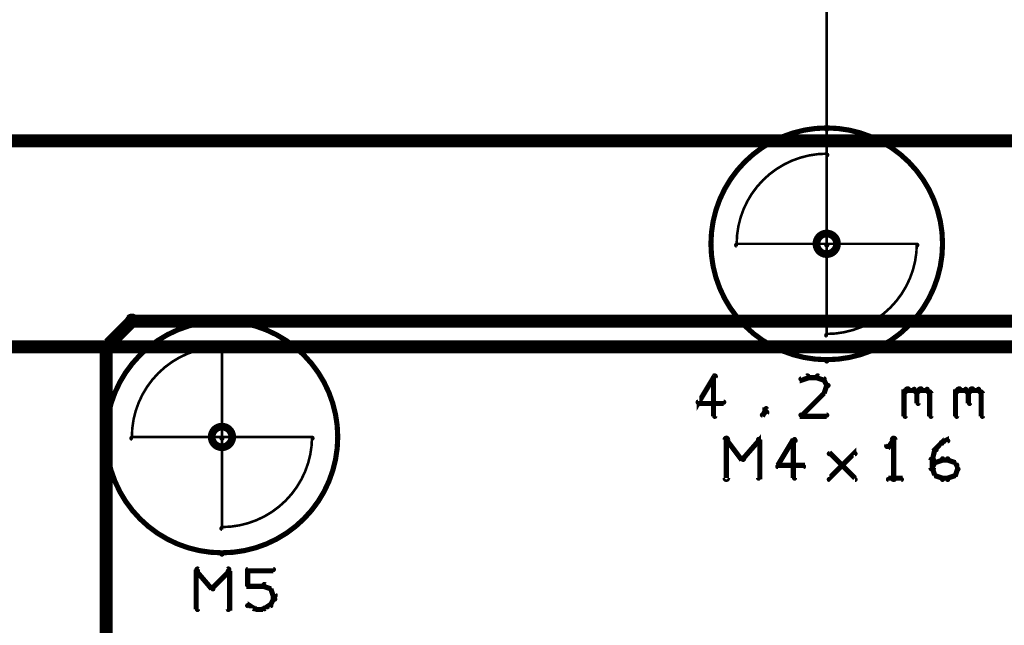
# Model space of a CAD drawing. Extents: x 35 to 575, y 26 to 553.
# Tile 82 of 125: x 141 to 179, y 506 to 530. Entities that reach past the tile are written whole.
import ezdxf

# ---------------------------------------------------------------- set-up
doc = ezdxf.new("R2010")
doc.units = 0
doc.layers.get('0').update_dxf_attribs({"linetype": 'CONTINUOUS'})
for name, color, linetype in [('BOTTOM', 22, 'CONTINUOUS'), ('COPPER', 2, 'CONTINUOUS'), ('DIMENSIONS', 3, 'CONTINUOUS'), ('DRAWING', 1, 'CONTINUOUS'), ('DRAWING2', 4, 'CONTINUOUS'), ('DRAWINGBOTTOM', 6, 'CONTINUOUS'), ('OUTLINES', 5, 'CONTINUOUS')]:
    doc.layers.add(name, color=color, linetype=linetype)

# ---------------------------------------------------------------- blocks, each defined once
blk = doc.blocks.new('VIA')
at = {"const_width": 0.3}
blk.add_lwpolyline([(-0.4, 0, 1), (0.4, 0, 1)], format="xyb", close=True, dxfattribs=at)

msp = doc.modelspace()

# ---------------------------------------------------------------- linework, layer by layer
at = {"layer": 'BOTTOM', "color": 251}
msp.add_lwpolyline([(199.4, 518, 0.5, 0.5, 0), (145.4, 518, 0, 0, 0), (145.4, 518, 0.3, 0.3, 0), (145.4, 518.1, 0.3, 0.3, 1), (145.4, 517.8, 0, 0, 0), (145.5, 517.9, 0.3, 0.3, 1), (145.3, 518.1, 0, 0, 0), (145.4, 518, 0, 0, 0), (145.4, 518, 0.5, 0.5, 0), (144.4, 517, 0, 0, 0), (144.4, 517, 0.3, 0.3, 0), (144.3, 517.1, 0.3, 0.3, 1), (144.5, 516.9, 0, 0, 0), (144.5, 517, 0.3, 0.3, 1), (144.3, 517, 0, 0, 0), (144.4, 517, 0, 0, 0), (144.4, 517, 0.5, 0.5, 0), (144.4, 463, 0, 0, 0)], format="xyseb", dxfattribs=at)
at = {"layer": 'DIMENSIONS', "color": 94}
for points in [[(172.4, 520.5, 0.1, 0.1, 1), (172.4, 520.5, 0, 0, 0), (172.4, 520.5, 0, 0, 0), (172.4, 520.5, 0.1, 0.1, 0), (172.4, 540.5, 0.1, 0.1, 0), (172.4, 540.5, 0, 0, 0), (172.4, 540.5, 0.1, 0.1, 0), (172.4, 540.5, 0.1, 0.1, 1), (172.4, 540.5, 0, 0, 0)], [(148.3, 525, 0.1, 0.1, 1), (148.3, 524.9, 0, 0, 0), (148.3, 525, 0, 0, 0), (148.3, 525, 0.1, 0.1, 0), (276.9, 525, 0.1, 0.1, 0), (276.9, 525, 0, 0, 0), (276.9, 525, 0.1, 0.1, 0), (276.9, 524.9, 0.1, 0.1, 1), (276.9, 525, 0, 0, 0)]]:
    msp.add_lwpolyline(points, format="xyseb", dxfattribs=at)
at = {"layer": 'DRAWING', "color": 2}
for points in [[(94.9, 460, 0.5, 0.5, 0), (249.9, 460, 0, 0, 0), (249.9, 460, 0.3, 0.3, 0), (249.9, 459.8, 0.3, 0.3, 1), (249.9, 460.1, 0, 0, 0), (249.8, 460, 0.3, 0.3, 1), (250, 460, 0, 0, 0), (249.9, 460, 0, 0, 0), (249.9, 460, 0.5, 0.5, 0), (249.9, 525, 0, 0, 0), (249.9, 525, 0.3, 0.3, 0), (250, 525, 0.3, 0.3, 1), (249.8, 525, 0, 0, 0), (249.9, 524.8, 0.3, 0.3, 1), (249.9, 525.1, 0, 0, 0), (249.9, 525, 0, 0, 0), (249.9, 525, 0.5, 0.5, 0), (94.9, 525, 0, 0, 0)], [(168.1, 515.8, 0.1, 0.1, 1), (168, 515.9, 0, 0, 0), (168, 515.8, 0, 0, 0), (168, 515.8, 0.2, 0.2, 0), (167.4, 514.8, 0.2, 0.2, 0), (167.4, 514.8, 0, 0, 0), (167.4, 514.8, 0.1, 0.1, 0), (167.4, 514.9, 0.1, 0.1, 1), (167.5, 514.8, 0, 0, 0)], [(168, 514.3, 0.1, 0.1, 1), (168.1, 514.3, 0, 0, 0), (168, 514.3, 0, 0, 0), (168, 514.3, 0.2, 0.2, 0), (168, 515.8, 0.2, 0.2, 0), (168, 515.8, 0, 0, 0), (168, 515.8, 0.1, 0.1, 0), (168.1, 515.8, 0.1, 0.1, 1), (168, 515.8, 0, 0, 0)], [(171.7, 515.8, 0.1, 0.1, 1), (171.6, 515.9, 0, 0, 0), (171.7, 515.8, 0, 0, 0), (171.7, 515.8, 0.2, 0.2, 0), (171.4, 515.7, 0.2, 0.2, 0), (171.4, 515.7, 0, 0, 0), (171.4, 515.7, 0.1, 0.1, 0), (171.4, 515.8, 0.1, 0.1, 1), (171.4, 515.7, 0, 0, 0)], [(172, 515.8, 0.1, 0.1, 1), (172, 515.9, 0, 0, 0), (172, 515.8, 0, 0, 0), (172, 515.8, 0.2, 0.2, 0), (171.7, 515.8, 0.2, 0.2, 0), (171.7, 515.8, 0, 0, 0), (171.7, 515.8, 0.1, 0.1, 0), (171.7, 515.9, 0.1, 0.1, 1), (171.7, 515.8, 0, 0, 0)], [(172.3, 515.7, 0.1, 0.1, 1), (172.3, 515.8, 0, 0, 0), (172.3, 515.7, 0, 0, 0), (172.3, 515.7, 0.2, 0.2, 0), (172, 515.8, 0.2, 0.2, 0), (172, 515.8, 0, 0, 0), (172, 515.8, 0.1, 0.1, 0), (172.1, 515.9, 0.1, 0.1, 1), (172, 515.8, 0, 0, 0)], [(172.4, 515.5, 0.1, 0.1, 1), (172.5, 515.5, 0, 0, 0), (172.4, 515.5, 0, 0, 0), (172.4, 515.5, 0.2, 0.2, 0), (172.3, 515.7, 0.2, 0.2, 0), (172.3, 515.7, 0, 0, 0), (172.3, 515.7, 0.1, 0.1, 0), (172.3, 515.7, 0.1, 0.1, 1), (172.2, 515.7, 0, 0, 0)], [(171.4, 514.4, 0.1, 0.1, 1), (171.4, 514.3, 0, 0, 0), (171.4, 514.3, 0, 0, 0), (171.4, 514.3, 0.2, 0.2, 0), (172.3, 515.2, 0.2, 0.2, 0), (172.3, 515.2, 0, 0, 0), (172.3, 515.2, 0.1, 0.1, 0), (172.3, 515.2, 0.1, 0.1, 1), (172.3, 515.3, 0, 0, 0)], [(172.2, 515.2, 0.1, 0.1, 1), (172.3, 515.2, 0, 0, 0), (172.3, 515.2, 0, 0, 0), (172.3, 515.2, 0.2, 0.2, 0), (172.4, 515.5, 0.2, 0.2, 0), (172.4, 515.5, 0, 0, 0), (172.4, 515.5, 0.1, 0.1, 0), (172.5, 515.5, 0.1, 0.1, 1), (172.4, 515.5, 0, 0, 0)], [(175.4, 515.3, 0.1, 0.1, 1), (175.4, 515.2, 0, 0, 0), (175.4, 515.2, 0, 0, 0), (175.4, 515.2, 0.2, 0.2, 0), (175.5, 515.3, 0.2, 0.2, 0), (175.5, 515.3, 0, 0, 0), (175.5, 515.3, 0.1, 0.1, 0), (175.6, 515.3, 0.1, 0.1, 1), (175.5, 515.4, 0, 0, 0)], [(175.4, 514.3, 0.1, 0.1, 1), (175.5, 514.3, 0, 0, 0), (175.4, 514.3, 0, 0, 0), (175.4, 514.3, 0.2, 0.2, 0), (175.4, 515.3, 0.2, 0.2, 0), (175.4, 515.3, 0, 0, 0), (175.4, 515.3, 0.1, 0.1, 0), (175.5, 515.3, 0.1, 0.1, 1), (175.4, 515.3, 0, 0, 0)], [(175.5, 515.4, 0.1, 0.1, 1), (175.5, 515.3, 0, 0, 0), (175.5, 515.3, 0, 0, 0), (175.5, 515.3, 0.2, 0.2, 0), (175.8, 515.3, 0.2, 0.2, 0), (175.8, 515.3, 0, 0, 0), (175.8, 515.3, 0.1, 0.1, 0), (175.8, 515.3, 0.1, 0.1, 1), (175.8, 515.4, 0, 0, 0)], [(175.8, 515.4, 0.1, 0.1, 1), (175.8, 515.3, 0, 0, 0), (175.8, 515.3, 0, 0, 0), (175.8, 515.3, 0.2, 0.2, 0), (175.9, 515.2, 0.2, 0.2, 0), (175.9, 515.2, 0, 0, 0), (175.9, 515.2, 0.1, 0.1, 0), (175.9, 515.2, 0.1, 0.1, 1), (175.9, 515.3, 0, 0, 0)], [(175.9, 515.3, 0.1, 0.1, 1), (175.9, 515.2, 0, 0, 0), (175.9, 515.2, 0, 0, 0), (175.9, 515.2, 0.2, 0.2, 0), (176, 515.3, 0.2, 0.2, 0), (176, 515.3, 0, 0, 0), (176, 515.3, 0.1, 0.1, 0), (176.1, 515.3, 0.1, 0.1, 1), (176, 515.4, 0, 0, 0)], [(176, 515.2, 0.1, 0.1, 1), (175.9, 515.2, 0, 0, 0), (175.9, 515.2, 0, 0, 0), (175.9, 515.2, 0.2, 0.2, 0), (175.9, 514.8, 0.2, 0.2, 0), (175.9, 514.8, 0, 0, 0), (175.9, 514.8, 0.1, 0.1, 0), (175.9, 514.8, 0.1, 0.1, 1), (176, 514.8, 0, 0, 0)], [(176, 515.4, 0.1, 0.1, 1), (176, 515.3, 0, 0, 0), (176, 515.3, 0, 0, 0), (176, 515.3, 0.2, 0.2, 0), (176.3, 515.3, 0.2, 0.2, 0), (176.3, 515.3, 0, 0, 0), (176.3, 515.3, 0.1, 0.1, 0), (176.3, 515.3, 0.1, 0.1, 1), (176.3, 515.4, 0, 0, 0)], [(176.3, 515.4, 0.1, 0.1, 1), (176.3, 515.3, 0, 0, 0), (176.3, 515.3, 0, 0, 0), (176.3, 515.3, 0.2, 0.2, 0), (176.4, 515.2, 0.2, 0.2, 0), (176.4, 515.2, 0, 0, 0), (176.4, 515.2, 0.1, 0.1, 0), (176.4, 515.2, 0.1, 0.1, 1), (176.4, 515.3, 0, 0, 0)], [(176.5, 515.2, 0.1, 0.1, 1), (176.4, 515.2, 0, 0, 0), (176.4, 515.2, 0, 0, 0), (176.4, 515.2, 0.2, 0.2, 0), (176.4, 514.3, 0.2, 0.2, 0), (176.4, 514.3, 0, 0, 0), (176.4, 514.3, 0.1, 0.1, 0), (176.4, 514.3, 0.1, 0.1, 1), (176.5, 514.3, 0, 0, 0)], [(177.4, 515.3, 0.1, 0.1, 1), (177.4, 515.2, 0, 0, 0), (177.4, 515.2, 0, 0, 0), (177.4, 515.2, 0.2, 0.2, 0), (177.5, 515.3, 0.2, 0.2, 0), (177.5, 515.3, 0, 0, 0), (177.5, 515.3, 0.1, 0.1, 0), (177.6, 515.3, 0.1, 0.1, 1), (177.5, 515.4, 0, 0, 0)], [(177.4, 514.3, 0.1, 0.1, 1), (177.5, 514.3, 0, 0, 0), (177.4, 514.3, 0, 0, 0), (177.4, 514.3, 0.2, 0.2, 0), (177.4, 515.3, 0.2, 0.2, 0), (177.4, 515.3, 0, 0, 0), (177.4, 515.3, 0.1, 0.1, 0), (177.5, 515.3, 0.1, 0.1, 1), (177.4, 515.3, 0, 0, 0)], [(177.5, 515.4, 0.1, 0.1, 1), (177.5, 515.3, 0, 0, 0), (177.5, 515.3, 0, 0, 0), (177.5, 515.3, 0.2, 0.2, 0), (177.8, 515.3, 0.2, 0.2, 0), (177.8, 515.3, 0, 0, 0), (177.8, 515.3, 0.1, 0.1, 0), (177.8, 515.3, 0.1, 0.1, 1), (177.8, 515.4, 0, 0, 0)], [(177.8, 515.4, 0.1, 0.1, 1), (177.8, 515.3, 0, 0, 0), (177.8, 515.3, 0, 0, 0), (177.8, 515.3, 0.2, 0.2, 0), (177.9, 515.2, 0.2, 0.2, 0), (177.9, 515.2, 0, 0, 0), (177.9, 515.2, 0.1, 0.1, 0), (177.9, 515.2, 0.1, 0.1, 1), (177.9, 515.3, 0, 0, 0)], [(177.9, 515.3, 0.1, 0.1, 1), (177.9, 515.2, 0, 0, 0), (177.9, 515.2, 0, 0, 0), (177.9, 515.2, 0.2, 0.2, 0), (178, 515.3, 0.2, 0.2, 0), (178, 515.3, 0, 0, 0), (178, 515.3, 0.1, 0.1, 0), (178.1, 515.3, 0.1, 0.1, 1), (178, 515.4, 0, 0, 0)], [(178, 515.2, 0.1, 0.1, 1), (177.9, 515.2, 0, 0, 0), (177.9, 515.2, 0, 0, 0), (177.9, 515.2, 0.2, 0.2, 0), (177.9, 514.8, 0.2, 0.2, 0), (177.9, 514.8, 0, 0, 0), (177.9, 514.8, 0.1, 0.1, 0), (177.9, 514.8, 0.1, 0.1, 1), (178, 514.8, 0, 0, 0)], [(178, 515.4, 0.1, 0.1, 1), (178, 515.3, 0, 0, 0), (178, 515.3, 0, 0, 0), (178, 515.3, 0.2, 0.2, 0), (178.3, 515.3, 0.2, 0.2, 0), (178.3, 515.3, 0, 0, 0), (178.3, 515.3, 0.1, 0.1, 0), (178.3, 515.3, 0.1, 0.1, 1), (178.3, 515.4, 0, 0, 0)], [(178.3, 515.4, 0.1, 0.1, 1), (178.3, 515.3, 0, 0, 0), (178.3, 515.3, 0, 0, 0), (178.3, 515.3, 0.2, 0.2, 0), (178.4, 515.2, 0.2, 0.2, 0), (178.4, 515.2, 0, 0, 0), (178.4, 515.2, 0.1, 0.1, 0), (178.4, 515.2, 0.1, 0.1, 1), (178.4, 515.3, 0, 0, 0)], [(178.5, 515.2, 0.1, 0.1, 1), (178.4, 515.2, 0, 0, 0), (178.4, 515.2, 0, 0, 0), (178.4, 515.2, 0.2, 0.2, 0), (178.4, 514.3, 0.2, 0.2, 0), (178.4, 514.3, 0, 0, 0), (178.4, 514.3, 0.1, 0.1, 0), (178.4, 514.3, 0.1, 0.1, 1), (178.5, 514.3, 0, 0, 0)], [(167.4, 514.9, 0.1, 0.1, 1), (167.4, 514.8, 0, 0, 0), (167.4, 514.8, 0, 0, 0), (167.4, 514.8, 0.2, 0.2, 0), (168.4, 514.8, 0.2, 0.2, 0), (168.4, 514.8, 0, 0, 0), (168.4, 514.8, 0.1, 0.1, 0), (168.4, 514.8, 0.1, 0.1, 1), (168.4, 514.9, 0, 0, 0)], [(169.9, 514.4, 0.1, 0.1, 1), (169.9, 514.3, 0, 0, 0), (169.9, 514.3, 0, 0, 0), (169.9, 514.3, 0.2, 0.2, 0), (170, 514.5, 0.2, 0.2, 0), (170, 514.5, 0, 0, 0), (170, 514.5, 0.1, 0.1, 0), (170.1, 514.4, 0.1, 0.1, 1), (170, 514.5, 0, 0, 0)], [(170, 514.5, 0.1, 0.1, 1), (170.1, 514.5, 0, 0, 0), (170, 514.5, 0, 0, 0), (170, 514.5, 0.2, 0.2, 0), (170, 514.6, 0.2, 0.2, 0), (170, 514.6, 0, 0, 0), (170, 514.6, 0.1, 0.1, 0), (170.1, 514.6, 0.1, 0.1, 1), (170, 514.6, 0, 0, 0)], [(172.4, 514.3, 0.1, 0.1, 1), (172.4, 514.4, 0, 0, 0), (172.4, 514.3, 0, 0, 0), (172.4, 514.3, 0.2, 0.2, 0), (171.4, 514.3, 0.2, 0.2, 0), (171.4, 514.3, 0, 0, 0), (171.4, 514.3, 0.1, 0.1, 0), (171.4, 514.4, 0.1, 0.1, 1), (171.4, 514.3, 0, 0, 0)], [(148, 508.4, 0.1, 0.1, 1), (147.9, 508.3, 0, 0, 0), (147.9, 508.3, 0, 0, 0), (147.9, 508.3, 0.2, 0.2, 0), (148.5, 507.6, 0.2, 0.2, 0), (148.5, 507.6, 0, 0, 0), (148.5, 507.6, 0.1, 0.1, 0), (148.5, 507.6, 0.1, 0.1, 1), (148.6, 507.6, 0, 0, 0)], [(148.5, 507.6, 0.1, 0.1, 1), (148.6, 507.6, 0, 0, 0), (148.5, 507.6, 0, 0, 0), (148.5, 507.6, 0.2, 0.2, 0), (149.2, 508.3, 0.2, 0.2, 0), (149.2, 508.3, 0, 0, 0), (149.2, 508.3, 0.1, 0.1, 0), (149.2, 508.3, 0.1, 0.1, 1), (149.1, 508.4, 0, 0, 0)], [(149.9, 508.4, 0.1, 0.1, 1), (149.9, 508.3, 0, 0, 0), (149.9, 508.3, 0, 0, 0), (149.9, 508.3, 0.2, 0.2, 0), (150.9, 508.3, 0.2, 0.2, 0), (150.9, 508.3, 0, 0, 0), (150.9, 508.3, 0.1, 0.1, 0), (150.9, 508.3, 0.1, 0.1, 1), (150.9, 508.4, 0, 0, 0)], [(147.9, 506.8, 0.1, 0.1, 1), (148, 506.8, 0, 0, 0), (147.9, 506.8, 0, 0, 0), (147.9, 506.8, 0.2, 0.2, 0), (147.9, 508.3, 0.2, 0.2, 0), (147.9, 508.3, 0, 0, 0), (147.9, 508.3, 0.1, 0.1, 0), (148, 508.3, 0.1, 0.1, 1), (147.9, 508.3, 0, 0, 0)], [(149.2, 508.3, 0.1, 0.1, 1), (149.1, 508.3, 0, 0, 0), (149.2, 508.3, 0, 0, 0), (149.2, 508.3, 0.2, 0.2, 0), (149.2, 506.8, 0.2, 0.2, 0), (149.2, 506.8, 0, 0, 0), (149.2, 506.8, 0.1, 0.1, 0), (149.1, 506.8, 0.1, 0.1, 1), (149.2, 506.8, 0, 0, 0)], [(149.9, 507.7, 0.1, 0.1, 1), (150, 507.7, 0, 0, 0), (149.9, 507.7, 0, 0, 0), (149.9, 507.7, 0.2, 0.2, 0), (149.9, 508.3, 0.2, 0.2, 0), (149.9, 508.3, 0, 0, 0), (149.9, 508.3, 0.1, 0.1, 0), (150, 508.3, 0.1, 0.1, 1), (149.9, 508.3, 0, 0, 0)], [(150.5, 507.7, 0.1, 0.1, 1), (150.5, 507.8, 0, 0, 0), (150.5, 507.7, 0, 0, 0), (150.5, 507.7, 0.2, 0.2, 0), (149.9, 507.7, 0.2, 0.2, 0), (149.9, 507.7, 0, 0, 0), (149.9, 507.7, 0.1, 0.1, 0), (149.9, 507.8, 0.1, 0.1, 1), (149.9, 507.7, 0, 0, 0)], [(150.8, 507.6, 0.1, 0.1, 1), (150.8, 507.6, 0, 0, 0), (150.8, 507.6, 0, 0, 0), (150.8, 507.6, 0.2, 0.2, 0), (150.5, 507.7, 0.2, 0.2, 0), (150.5, 507.7, 0, 0, 0), (150.5, 507.7, 0.1, 0.1, 0), (150.6, 507.8, 0.1, 0.1, 1), (150.5, 507.7, 0, 0, 0)], [(150.9, 507.3, 0.1, 0.1, 1), (151, 507.4, 0, 0, 0), (150.9, 507.3, 0, 0, 0), (150.9, 507.3, 0.2, 0.2, 0), (150.8, 507.6, 0.2, 0.2, 0), (150.8, 507.6, 0, 0, 0), (150.8, 507.6, 0.1, 0.1, 0), (150.8, 507.6, 0.1, 0.1, 1), (150.7, 507.6, 0, 0, 0)], [(150.7, 507, 0.1, 0.1, 1), (150.8, 507, 0, 0, 0), (150.8, 507, 0, 0, 0), (150.8, 507, 0.2, 0.2, 0), (150.9, 507.2, 0.2, 0.2, 0), (150.9, 507.2, 0, 0, 0), (150.9, 507.2, 0.1, 0.1, 0), (151, 507.2, 0.1, 0.1, 1), (150.9, 507.2, 0, 0, 0)], [(150.9, 507.2, 0.1, 0.1, 1), (151, 507.2, 0, 0, 0), (150.9, 507.2, 0, 0, 0), (150.9, 507.2, 0.2, 0.2, 0), (150.9, 507.3, 0.2, 0.2, 0), (150.9, 507.3, 0, 0, 0), (150.9, 507.3, 0.1, 0.1, 0), (151, 507.3, 0.1, 0.1, 1), (150.9, 507.3, 0, 0, 0)], [(149.9, 507, 0.1, 0.1, 1), (149.9, 506.9, 0, 0, 0), (149.9, 507, 0, 0, 0), (149.9, 507, 0.2, 0.2, 0), (150.2, 506.8, 0.2, 0.2, 0), (150.2, 506.8, 0, 0, 0), (150.2, 506.8, 0.1, 0.1, 0), (150.1, 506.8, 0.1, 0.1, 1), (150.2, 506.9, 0, 0, 0)], [(150.2, 506.9, 0.1, 0.1, 1), (150.2, 506.8, 0, 0, 0), (150.2, 506.8, 0, 0, 0), (150.2, 506.8, 0.2, 0.2, 0), (150.5, 506.8, 0.2, 0.2, 0), (150.5, 506.8, 0, 0, 0), (150.5, 506.8, 0.1, 0.1, 0), (150.5, 506.8, 0.1, 0.1, 1), (150.5, 506.9, 0, 0, 0)], [(150.5, 506.9, 0.1, 0.1, 1), (150.6, 506.8, 0, 0, 0), (150.5, 506.8, 0, 0, 0), (150.5, 506.8, 0.2, 0.2, 0), (150.8, 507, 0.2, 0.2, 0), (150.8, 507, 0, 0, 0), (150.8, 507, 0.1, 0.1, 0), (150.8, 506.9, 0.1, 0.1, 1), (150.8, 507, 0, 0, 0)]]:
    msp.add_lwpolyline(points, format="xyseb", dxfattribs=at)
at = {"layer": 'DRAWING2', "color": 171}
for points in [[(94.9, 517, 0.5, 0.5, 0), (249.9, 517, 0, 0, 0), (249.9, 517, 0.3, 0.3, 0), (249.9, 516.8, 0.3, 0.3, 1), (249.9, 517.1, 0, 0, 0), (249.8, 517, 0.3, 0.3, 1), (250, 517, 0, 0, 0), (249.9, 517, 0, 0, 0), (249.9, 517, 0.5, 0.5, 0), (249.9, 525, 0, 0, 0), (249.9, 525, 0.3, 0.3, 0), (250, 525, 0.3, 0.3, 1), (249.8, 525, 0, 0, 0), (249.9, 524.8, 0.3, 0.3, 1), (249.9, 525.1, 0, 0, 0), (249.9, 525, 0, 0, 0), (249.9, 525, 0.5, 0.5, 0), (94.9, 525, 0, 0, 0)], [(168.4, 511.9, 0.1, 0.1, 1), (168.6, 511.9, 0, 0, 0), (168.5, 511.9, 0, 0, 0), (168.5, 511.9, 0.2, 0.2, 0), (168.5, 513.4, 0.2, 0.2, 0), (168.5, 513.4, 0, 0, 0), (168.5, 513.4, 0.1, 0.1, 0), (168.6, 513.4, 0.1, 0.1, 1), (168.4, 513.4, 0, 0, 0)], [(168.5, 513.4, 0.1, 0.1, 1), (168.5, 513.3, 0, 0, 0), (168.5, 513.4, 0, 0, 0), (168.5, 513.4, 0.2, 0.2, 0), (169.1, 512.6, 0.2, 0.2, 0), (169.1, 512.6, 0, 0, 0), (169.1, 512.6, 0.1, 0.1, 0), (169.1, 512.6, 0.1, 0.1, 1), (169.2, 512.7, 0, 0, 0)], [(169.1, 512.7, 0.1, 0.1, 1), (169.2, 512.6, 0, 0, 0), (169.1, 512.6, 0, 0, 0), (169.1, 512.6, 0.2, 0.2, 0), (169.8, 513.4, 0.2, 0.2, 0), (169.8, 513.4, 0, 0, 0), (169.8, 513.4, 0.1, 0.1, 0), (169.8, 513.3, 0.1, 0.1, 1), (169.7, 513.4, 0, 0, 0)], [(169.8, 513.4, 0.1, 0.1, 1), (169.7, 513.4, 0, 0, 0), (169.8, 513.4, 0, 0, 0), (169.8, 513.4, 0.2, 0.2, 0), (169.8, 511.9, 0.2, 0.2, 0), (169.8, 511.9, 0, 0, 0), (169.8, 511.9, 0.1, 0.1, 0), (169.7, 511.9, 0.1, 0.1, 1), (169.8, 511.9, 0, 0, 0)], [(171.2, 513.3, 0.1, 0.1, 1), (171.1, 513.4, 0, 0, 0), (171.1, 513.4, 0, 0, 0), (171.1, 513.4, 0.2, 0.2, 0), (170.5, 512.4, 0.2, 0.2, 0), (170.5, 512.4, 0, 0, 0), (170.5, 512.4, 0.1, 0.1, 0), (170.5, 512.4, 0.1, 0.1, 1), (170.5, 512.3, 0, 0, 0)], [(171.1, 511.9, 0.1, 0.1, 1), (171.2, 511.9, 0, 0, 0), (171.1, 511.9, 0, 0, 0), (171.1, 511.9, 0.2, 0.2, 0), (171.1, 513.4, 0.2, 0.2, 0), (171.1, 513.4, 0, 0, 0), (171.1, 513.4, 0.1, 0.1, 0), (171.2, 513.4, 0.1, 0.1, 1), (171.1, 513.4, 0, 0, 0)], [(175, 513.3, 0.1, 0.1, 1), (175, 513.4, 0, 0, 0), (175, 513.4, 0, 0, 0), (175, 513.4, 0.2, 0.2, 0), (174.8, 513.1, 0.2, 0.2, 0), (174.8, 513.1, 0, 0, 0), (174.8, 513.1, 0.1, 0.1, 0), (174.7, 513.2, 0.1, 0.1, 1), (174.8, 513.1, 0, 0, 0)], [(174.9, 511.9, 0.1, 0.1, 1), (175.1, 511.9, 0, 0, 0), (175, 511.9, 0, 0, 0), (175, 511.9, 0.2, 0.2, 0), (175, 513.4, 0.2, 0.2, 0), (175, 513.4, 0, 0, 0), (175, 513.4, 0.1, 0.1, 0), (175.1, 513.4, 0.1, 0.1, 1), (174.9, 513.4, 0, 0, 0)], [(176.6, 513, 0.1, 0.1, 1), (176.7, 513, 0, 0, 0), (176.6, 513, 0, 0, 0), (176.6, 513, 0.2, 0.2, 0), (176.9, 513.3, 0.2, 0.2, 0), (176.9, 513.3, 0, 0, 0), (176.9, 513.3, 0.1, 0.1, 0), (176.9, 513.2, 0.1, 0.1, 1), (176.8, 513.3, 0, 0, 0)], [(176.9, 513.3, 0.1, 0.1, 1), (176.9, 513.2, 0, 0, 0), (176.9, 513.3, 0, 0, 0), (176.9, 513.3, 0.2, 0.2, 0), (177.1, 513.4, 0.2, 0.2, 0), (177.1, 513.4, 0, 0, 0), (177.1, 513.4, 0.1, 0.1, 0), (177.1, 513.3, 0.1, 0.1, 1), (177.1, 513.4, 0, 0, 0)], [(172.5, 511.9, 0.1, 0.1, 1), (172.5, 511.8, 0, 0, 0), (172.5, 511.9, 0, 0, 0), (172.5, 511.9, 0.2, 0.2, 0), (173.5, 512.9, 0.2, 0.2, 0), (173.5, 512.9, 0, 0, 0), (173.5, 512.9, 0.1, 0.1, 0), (173.5, 512.8, 0.1, 0.1, 1), (173.5, 512.9, 0, 0, 0)], [(176.5, 512.6, 0.1, 0.1, 1), (176.5, 512.6, 0, 0, 0), (176.5, 512.6, 0, 0, 0), (176.5, 512.6, 0.2, 0.2, 0), (176.6, 513, 0.2, 0.2, 0), (176.6, 513, 0, 0, 0), (176.6, 513, 0.1, 0.1, 0), (176.7, 513, 0.1, 0.1, 1), (176.6, 513, 0, 0, 0)], [(173.5, 511.8, 0.1, 0.1, 1), (173.5, 511.9, 0, 0, 0), (173.5, 511.9, 0, 0, 0), (173.5, 511.9, 0.2, 0.2, 0), (172.5, 512.9, 0.2, 0.2, 0), (172.5, 512.9, 0, 0, 0), (172.5, 512.9, 0.1, 0.1, 0), (172.5, 512.9, 0.1, 0.1, 1), (172.5, 512.8, 0, 0, 0)], [(176.4, 512.3, 0.1, 0.1, 1), (176.6, 512.3, 0, 0, 0), (176.5, 512.3, 0, 0, 0), (176.5, 512.3, 0.2, 0.2, 0), (176.5, 512.6, 0.2, 0.2, 0), (176.5, 512.6, 0, 0, 0), (176.5, 512.6, 0.1, 0.1, 0), (176.6, 512.6, 0.1, 0.1, 1), (176.4, 512.6, 0, 0, 0)], [(176.6, 512.5, 0.1, 0.1, 1), (176.6, 512.5, 0, 0, 0), (176.6, 512.5, 0, 0, 0), (176.6, 512.5, 0.2, 0.2, 0), (176.9, 512.6, 0.2, 0.2, 0), (176.9, 512.6, 0, 0, 0), (176.9, 512.6, 0.1, 0.1, 0), (176.9, 512.6, 0.1, 0.1, 1), (176.9, 512.7, 0, 0, 0)], [(176.9, 512.7, 0.1, 0.1, 1), (176.9, 512.6, 0, 0, 0), (176.9, 512.6, 0, 0, 0), (176.9, 512.6, 0.2, 0.2, 0), (177.1, 512.6, 0.2, 0.2, 0), (177.1, 512.6, 0, 0, 0), (177.1, 512.6, 0.1, 0.1, 0), (177.1, 512.6, 0.1, 0.1, 1), (177.1, 512.7, 0, 0, 0)], [(177.1, 512.7, 0.1, 0.1, 1), (177.1, 512.6, 0, 0, 0), (177.1, 512.6, 0, 0, 0), (177.1, 512.6, 0.2, 0.2, 0), (177.4, 512.5, 0.2, 0.2, 0), (177.4, 512.5, 0, 0, 0), (177.4, 512.5, 0.1, 0.1, 0), (177.4, 512.5, 0.1, 0.1, 1), (177.4, 512.5, 0, 0, 0)], [(170.5, 512.4, 0.1, 0.1, 1), (170.5, 512.3, 0, 0, 0), (170.5, 512.4, 0, 0, 0), (170.5, 512.4, 0.2, 0.2, 0), (171.5, 512.4, 0.2, 0.2, 0), (171.5, 512.4, 0, 0, 0), (171.5, 512.4, 0.1, 0.1, 0), (171.5, 512.3, 0.1, 0.1, 1), (171.5, 512.4, 0, 0, 0)], [(176.5, 512.3, 0.1, 0.1, 1), (176.5, 512.2, 0, 0, 0), (176.5, 512.3, 0, 0, 0), (176.5, 512.3, 0.2, 0.2, 0), (176.6, 512.5, 0.2, 0.2, 0), (176.6, 512.5, 0, 0, 0), (176.6, 512.5, 0.1, 0.1, 0), (176.7, 512.5, 0.1, 0.1, 1), (176.6, 512.5, 0, 0, 0)], [(176.6, 512, 0.1, 0.1, 1), (176.7, 512, 0, 0, 0), (176.6, 512, 0, 0, 0), (176.6, 512, 0.2, 0.2, 0), (176.5, 512.3, 0.2, 0.2, 0), (176.5, 512.3, 0, 0, 0), (176.5, 512.3, 0.1, 0.1, 0), (176.5, 512.3, 0.1, 0.1, 1), (176.5, 512.2, 0, 0, 0)], [(177.4, 512.5, 0.1, 0.1, 1), (177.3, 512.5, 0, 0, 0), (177.4, 512.5, 0, 0, 0), (177.4, 512.5, 0.2, 0.2, 0), (177.5, 512.3, 0.2, 0.2, 0), (177.5, 512.3, 0, 0, 0), (177.5, 512.3, 0.1, 0.1, 0), (177.5, 512.2, 0.1, 0.1, 1), (177.5, 512.3, 0, 0, 0)], [(177.5, 512.2, 0.1, 0.1, 1), (177.5, 512.3, 0, 0, 0), (177.5, 512.3, 0, 0, 0), (177.5, 512.3, 0.2, 0.2, 0), (177.4, 512, 0.2, 0.2, 0), (177.4, 512, 0, 0, 0), (177.4, 512, 0.1, 0.1, 0), (177.3, 512, 0.1, 0.1, 1), (177.4, 512, 0, 0, 0)], [(174.8, 511.9, 0.1, 0.1, 1), (174.8, 511.8, 0, 0, 0), (174.8, 511.9, 0, 0, 0), (174.8, 511.9, 0.2, 0.2, 0), (175.3, 511.9, 0.2, 0.2, 0), (175.3, 511.9, 0, 0, 0), (175.3, 511.9, 0.1, 0.1, 0), (175.3, 511.8, 0.1, 0.1, 1), (175.3, 511.9, 0, 0, 0)], [(176.9, 511.8, 0.1, 0.1, 1), (176.9, 511.9, 0, 0, 0), (176.9, 511.9, 0, 0, 0), (176.9, 511.9, 0.2, 0.2, 0), (176.6, 512, 0.2, 0.2, 0), (176.6, 512, 0, 0, 0), (176.6, 512, 0.1, 0.1, 0), (176.6, 512, 0.1, 0.1, 1), (176.6, 512, 0, 0, 0)], [(177.1, 511.8, 0.1, 0.1, 1), (177.1, 511.9, 0, 0, 0), (177.1, 511.9, 0, 0, 0), (177.1, 511.9, 0.2, 0.2, 0), (176.9, 511.9, 0.2, 0.2, 0), (176.9, 511.9, 0, 0, 0), (176.9, 511.9, 0.1, 0.1, 0), (176.9, 511.9, 0.1, 0.1, 1), (176.9, 511.8, 0, 0, 0)], [(177.4, 512, 0.1, 0.1, 1), (177.4, 512, 0, 0, 0), (177.4, 512, 0, 0, 0), (177.4, 512, 0.2, 0.2, 0), (177.1, 511.9, 0.2, 0.2, 0), (177.1, 511.9, 0, 0, 0), (177.1, 511.9, 0.1, 0.1, 0), (177.1, 511.9, 0.1, 0.1, 1), (177.1, 511.8, 0, 0, 0)]]:
    msp.add_lwpolyline(points, format="xyseb", dxfattribs=at)
at = {"layer": 'DRAWINGBOTTOM', "color": 2}
for points in [[(172.4, 525.4, 0.1, 0.1, -1), (172.4, 525.5, 0, 0, 0), (172.4, 525.5, 0, 0, 0), (172.4, 525.5, 0.2, 0.2, -1), (172.4, 516.5, 0, 0, 0), (172.4, 516.5, 0.1, 0.1, 0), (172.4, 516.4, 0.1, 0.1, -1), (172.4, 516.5, 0, 0, 0), (172.4, 516.5, 0.1, 0.1, -1), (172.4, 516.4, 0, 0, 0), (172.4, 516.5, 0, 0, 0), (172.4, 516.5, 0.2, 0.2, -1), (172.4, 525.5, 0.2, 0.2, 0), (172.4, 525.5, 0, 0, 0), (172.4, 525.5, 0.1, 0.1, 0), (172.4, 525.5, 0.1, 0.1, -1), (172.4, 525.4, 0, 0, 0)], [(168.9, 521, 0.1, 0.1, -1), (168.9, 521, 0, 0, 0), (168.9, 521, 0, 0, 0), (168.9, 521, 0.1, 0.1, -0.414), (172.4, 524.5, 0, 0, 0), (172.4, 524.5, 0.1, 0.1, 0), (172.4, 524.5, 0.1, 0.1, -1), (172.4, 524.4, 0, 0, 0), (172.4, 524.5, 0.1, 0.1, -1), (172.4, 524.5, 0, 0, 0), (172.4, 524.5, 0, 0, 0), (172.4, 524.5, 0.1, 0.1, 0), (172.4, 521, 0, 0, 0), (172.4, 521, 0.1, 0.1, 0), (172.4, 521, 0.1, 0.1, -1), (172.4, 521, 0, 0, 0), (172.4, 521, 0.1, 0.1, -1), (172.4, 520.9, 0, 0, 0), (172.4, 521, 0, 0, 0), (172.4, 521, 0.1, 0.1, 0), (168.9, 521, 0.1, 0.1, 0), (168.9, 521, 0, 0, 0), (168.9, 521, 0.1, 0.1, 0), (168.9, 520.9, 0.1, 0.1, -1), (168.9, 521, 0, 0, 0)], [(175.9, 521, 0.1, 0.1, -1), (175.9, 521, 0, 0, 0), (175.9, 521, 0, 0, 0), (175.9, 521, 0.1, 0.1, -0.414), (172.4, 517.5, 0, 0, 0), (172.4, 517.5, 0.1, 0.1, 0), (172.4, 517.4, 0.1, 0.1, -1), (172.4, 517.5, 0, 0, 0), (172.4, 517.5, 0.1, 0.1, -1), (172.4, 517.5, 0, 0, 0), (172.4, 517.5, 0, 0, 0), (172.4, 517.5, 0.1, 0.1, 0), (172.4, 521, 0, 0, 0), (172.4, 521, 0.1, 0.1, 0), (172.4, 521, 0.1, 0.1, -1), (172.4, 521, 0, 0, 0), (172.4, 520.9, 0.1, 0.1, -1), (172.4, 521, 0, 0, 0), (172.4, 521, 0, 0, 0), (172.4, 521, 0.1, 0.1, 0), (175.9, 521, 0.1, 0.1, 0), (175.9, 521, 0, 0, 0), (175.9, 521, 0.1, 0.1, 0), (175.9, 521, 0.1, 0.1, -1), (175.9, 520.9, 0, 0, 0)], [(148.9, 517.9, 0.1, 0.1, -1), (148.9, 518, 0, 0, 0), (148.9, 518, 0, 0, 0), (148.9, 518, 0.2, 0.2, -1), (148.9, 509, 0, 0, 0), (148.9, 509, 0.1, 0.1, 0), (148.9, 508.9, 0.1, 0.1, -1), (148.9, 509, 0, 0, 0), (148.9, 509, 0.1, 0.1, -1), (148.9, 508.9, 0, 0, 0), (148.9, 509, 0, 0, 0), (148.9, 509, 0.2, 0.2, -1), (148.9, 518, 0.2, 0.2, 0), (148.9, 518, 0, 0, 0), (148.9, 518, 0.1, 0.1, 0), (148.9, 518, 0.1, 0.1, -1), (148.9, 517.9, 0, 0, 0)], [(145.4, 513.5, 0.1, 0.1, -1), (145.4, 513.5, 0, 0, 0), (145.4, 513.5, 0, 0, 0), (145.4, 513.5, 0.1, 0.1, -0.414), (148.9, 517, 0, 0, 0), (148.9, 517, 0.1, 0.1, 0), (148.9, 517, 0.1, 0.1, -1), (148.9, 516.9, 0, 0, 0), (148.9, 517, 0.1, 0.1, -1), (148.9, 517, 0, 0, 0), (148.9, 517, 0, 0, 0), (148.9, 517, 0.1, 0.1, 0), (148.9, 513.5, 0, 0, 0), (148.9, 513.5, 0.1, 0.1, 0), (148.9, 513.5, 0.1, 0.1, -1), (148.9, 513.5, 0, 0, 0), (148.9, 513.5, 0.1, 0.1, -1), (148.9, 513.4, 0, 0, 0), (148.9, 513.5, 0, 0, 0), (148.9, 513.5, 0.1, 0.1, 0), (145.4, 513.5, 0.1, 0.1, 0), (145.4, 513.5, 0, 0, 0), (145.4, 513.5, 0.1, 0.1, 0), (145.4, 513.4, 0.1, 0.1, -1), (145.4, 513.5, 0, 0, 0)], [(152.4, 513.5, 0.1, 0.1, -1), (152.4, 513.5, 0, 0, 0), (152.4, 513.5, 0, 0, 0), (152.4, 513.5, 0.1, 0.1, -0.414), (148.9, 510, 0, 0, 0), (148.9, 510, 0.1, 0.1, 0), (148.9, 509.9, 0.1, 0.1, -1), (148.9, 510, 0, 0, 0), (148.9, 510, 0.1, 0.1, -1), (148.9, 510, 0, 0, 0), (148.9, 510, 0, 0, 0), (148.9, 510, 0.1, 0.1, 0), (148.9, 513.5, 0, 0, 0), (148.9, 513.5, 0.1, 0.1, 0), (148.9, 513.5, 0.1, 0.1, -1), (148.9, 513.5, 0, 0, 0), (148.9, 513.4, 0.1, 0.1, -1), (148.9, 513.5, 0, 0, 0), (148.9, 513.5, 0, 0, 0), (148.9, 513.5, 0.1, 0.1, 0), (152.4, 513.5, 0.1, 0.1, 0), (152.4, 513.5, 0, 0, 0), (152.4, 513.5, 0.1, 0.1, 0), (152.4, 513.5, 0.1, 0.1, -1), (152.4, 513.4, 0, 0, 0)]]:
    msp.add_lwpolyline(points, format="xyseb", close=True, dxfattribs=at)

# ---------------------------------------------------------------- block references
at = {"layer": 'BOTTOM', "color": 2}
for p in [(172.4, 521), (148.9, 513.5)]:
    msp.add_blockref('VIA', p, dxfattribs=at)
at = {"layer": 'COPPER', "color": 2}
for p in [(172.4, 521), (148.9, 513.5)]:
    msp.add_blockref('VIA', p, dxfattribs=at)
at = {"layer": 'DIMENSIONS', "color": 2}
for p in [(172.4, 521), (148.9, 513.5)]:
    msp.add_blockref('VIA', p, dxfattribs=at)
at = {"layer": 'DRAWING', "color": 2}
for p in [(172.4, 521), (148.9, 513.5)]:
    msp.add_blockref('VIA', p, dxfattribs=at)
at = {"layer": 'DRAWING2', "color": 2}
for p in [(172.4, 521), (148.9, 513.5)]:
    msp.add_blockref('VIA', p, dxfattribs=at)
at = {"layer": 'DRAWINGBOTTOM', "color": 2}
for p in [(172.4, 521), (148.9, 513.5)]:
    msp.add_blockref('VIA', p, dxfattribs=at)
at = {"layer": 'OUTLINES', "color": 2}
for p in [(172.4, 521), (148.9, 513.5)]:
    msp.add_blockref('VIA', p, dxfattribs=at)

doc.saveas('drawing.dxf')
